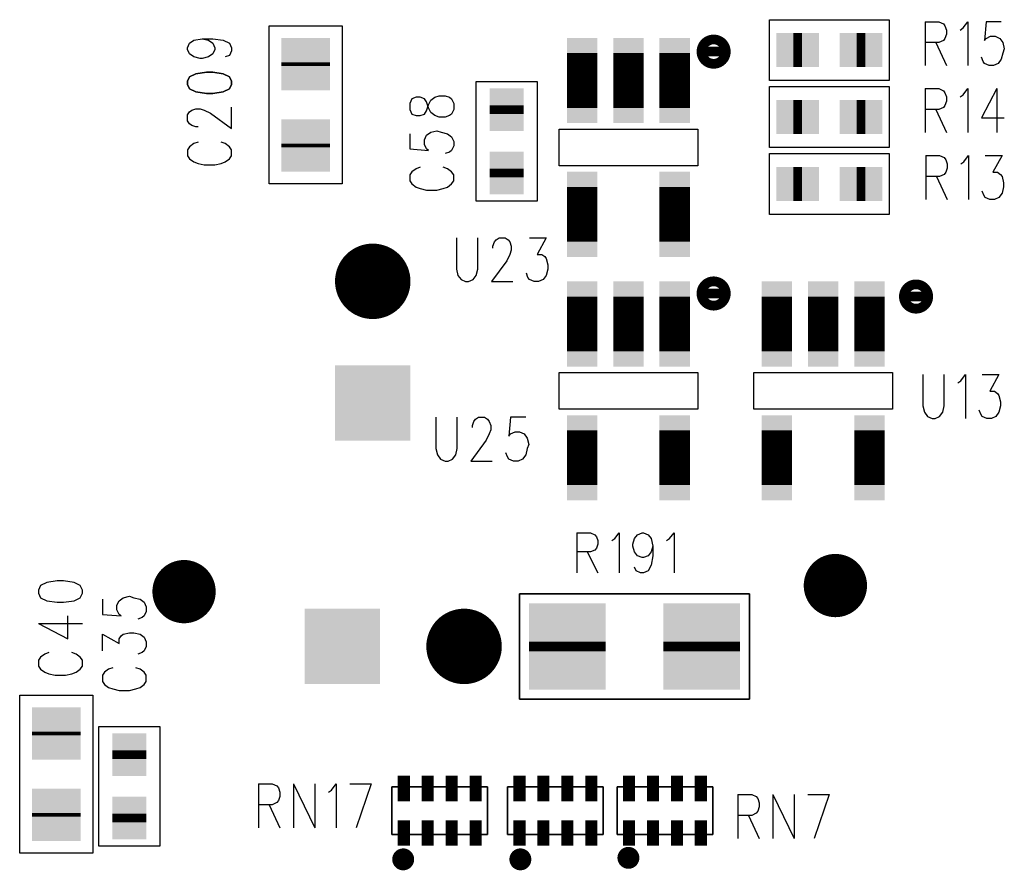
# Model space of a CAD drawing. Extents: x 12040 to 27945, y 10799 to 21199.
# Tile 22 of 42: x 18545 to 19354, y 17402 to 18101. Entities that reach past the tile are written whole.
import ezdxf

# ---------------------------------------------------------------- set-up
doc = ezdxf.new("R2010")
doc.units = 0
doc.header["$MEASUREMENT"] = 0
doc.layers.add('ASSYDWGBOT_PHO', color=7, linetype='Continuous')

msp = doc.modelspace()

# ---------------------------------------------------------------- linework, layer by layer
at = {"layer": 'ASSYDWGBOT_PHO'}
for points in [[(19160.789, 18100.63), (19259.211, 18100.63)], [(19160.789, 18050.631), (19160.789, 18100.63)], [(19259.211, 18100.63), (19259.211, 18050.631)], [(18750, 17965.63), (18750, 18095.631)], [(18750, 18095.631), (18809.999, 18095.631)], [(18809.999, 18095.631), (18809.999, 17965.63)], [(19288.75, 18098.98), (19288.75, 18062.889)], [(19288.75, 18098.98), (19299.999, 18098.98)], [(19299.999, 18098.98), (19303.749, 18097.269)], [(19303.749, 18097.269), (19305, 18095.551)], [(19305, 18095.551), (19306.25, 18092.11)], [(19306.25, 18092.11), (19306.25, 18088.671)], [(19317.499, 18092.11), (19320, 18093.83)], [(19320, 18093.83), (19323.75, 18098.98)], [(19323.75, 18098.98), (19323.75, 18062.889)], [(19338.751, 18098.98), (19337.5, 18083.521)], [(19351.25, 18098.98), (19338.751, 18098.98)], [(18684.61, 18081.249), (18688.049, 18083.75)], [(18688.049, 18083.75), (18694.92, 18084.999)], [(18694.92, 18084.999), (18700.081, 18083.75)], [(18694.92, 18084.999), (18703.52, 18084.999)], [(18700.081, 18083.75), (18703.52, 18081.249)], [(18703.52, 18084.999), (18712.111, 18083.75)], [(18712.111, 18083.75), (18717.27, 18081.249)], [(19305, 18085.23), (19303.749, 18083.521)], [(19306.25, 18088.671), (19305, 18085.23)], [(19337.5, 18083.521), (19338.751, 18085.23)], [(19338.751, 18085.23), (19342.501, 18086.95)], [(19342.501, 18086.95), (19346.251, 18086.95)], [(19346.251, 18086.95), (19350, 18085.23)], [(19350, 18085.23), (19352.501, 18081.8)], [(18682.89, 18077.499), (18684.61, 18081.249)], [(18682.89, 18076.25), (18682.89, 18077.499)], [(18684.61, 18072.5), (18682.89, 18076.25)], [(18703.52, 18081.249), (18705.231, 18077.499)], [(18705.231, 18076.25), (18703.52, 18072.5)], [(18705.231, 18077.499), (18705.231, 18076.25)], [(18717.27, 18081.249), (18718.981, 18077.499)], [(18718.981, 18077.499), (18718.981, 18075.001)], [(19299.999, 18081.8), (19288.75, 18081.8)], [(19297.501, 18081.8), (19306.25, 18062.889)], [(19303.749, 18083.521), (19299.999, 18081.8)], [(19352.501, 18081.8), (19353.75, 18076.639)], [(19353.75, 18076.639), (19352.501, 18073.2)], [(18688.049, 18070), (18684.61, 18072.5)], [(18693.199, 18068.75), (18688.049, 18070)], [(18694.92, 18068.75), (18693.199, 18068.75)], [(18700.081, 18070), (18694.92, 18068.75)], [(18703.52, 18072.5), (18700.081, 18070)], [(18717.27, 18071.251), (18713.831, 18070)], [(18718.981, 18075.001), (18717.27, 18071.251)], [(19336.25, 18066.33), (19334.999, 18069.771)], [(19351.25, 18068.05), (19348.749, 18064.61)], [(19352.501, 18073.2), (19351.25, 18068.05)], [(19337.5, 18064.61), (19336.25, 18066.33)], [(19341.249, 18062.889), (19337.5, 18064.61)], [(19344.999, 18062.889), (19341.249, 18062.889)], [(19348.749, 18064.61), (19344.999, 18062.889)], [(18920, 17951.42), (18920, 18049.841)], [(18920, 18049.841), (18969.999, 18049.841)], [(18969.999, 18049.841), (18969.999, 17951.42)], [(19259.211, 18050.631), (19160.789, 18050.631)], [(19160.789, 18045.63), (19259.211, 18045.63)], [(19160.789, 17995.63), (19160.789, 18045.63)], [(19259.211, 18045.63), (19259.211, 17995.63)], [(19288.75, 18043.98), (19288.75, 18007.891)], [(19288.75, 18043.98), (19299.999, 18043.98)], [(19299.999, 18043.98), (19303.749, 18042.271)], [(19320, 18038.83), (19323.75, 18043.98)], [(19323.75, 18043.98), (19323.75, 18007.891)], [(19347.5, 18043.98), (19334.999, 18019.92)], [(19347.5, 18043.98), (19347.5, 18007.891)], [(18867.109, 18035.62), (18865.391, 18031.87)], [(18870.55, 18036.869), (18867.109, 18035.62)], [(18873.98, 18036.869), (18870.55, 18036.869)], [(18877.42, 18035.62), (18873.98, 18036.869)], [(18879.141, 18033.119), (18877.42, 18035.62)], [(18882.58, 18034.37), (18886.021, 18036.869)], [(18886.021, 18036.869), (18889.45, 18038.12)], [(18889.45, 18038.12), (18894.609, 18038.12)], [(18894.609, 18038.12), (18898.05, 18036.869)], [(18898.05, 18036.869), (18899.771, 18035.62)], [(18899.771, 18035.62), (18901.48, 18031.87)], [(19303.749, 18042.271), (19305, 18040.55)], [(19305, 18040.55), (19306.25, 18037.109)], [(19306.25, 18037.109), (19306.25, 18033.67)], [(19317.499, 18037.109), (19320, 18038.83)], [(18686.331, 18026.251), (18689.77, 18027.5)], [(18689.77, 18027.5), (18693.199, 18027.5)], [(18693.199, 18027.5), (18696.64, 18026.251)], [(18718.981, 18011.25), (18718.981, 18028.749)], [(18865.391, 18031.87), (18865.391, 18026.871)], [(18880.859, 18028.12), (18879.141, 18033.119)], [(18879.141, 18025.62), (18880.859, 18030.621)], [(18880.859, 18030.621), (18882.58, 18034.37)], [(18882.58, 18024.37), (18880.859, 18028.12)], [(18901.48, 18031.87), (18901.48, 18026.871)], [(19303.749, 18028.521), (19299.999, 18026.8)], [(19305, 18030.23), (19303.749, 18028.521)], [(19306.25, 18033.67), (19305, 18030.23)], [(18682.89, 18022.499), (18684.61, 18025)], [(18682.89, 18017.5), (18682.89, 18022.499)], [(18684.61, 18025), (18686.331, 18026.251)], [(18696.64, 18026.251), (18701.799, 18023.75)], [(18701.799, 18023.75), (18718.981, 18011.25)], [(18865.391, 18026.871), (18867.109, 18023.121)], [(18867.109, 18023.121), (18870.55, 18021.87)], [(18870.55, 18021.87), (18873.98, 18021.87)], [(18873.98, 18021.87), (18877.42, 18023.121)], [(18877.42, 18023.121), (18879.141, 18025.62)], [(18886.021, 18021.87), (18882.58, 18024.37)], [(18889.45, 18020.62), (18886.021, 18021.87)], [(18894.609, 18020.62), (18889.45, 18020.62)], [(18898.05, 18021.87), (18894.609, 18020.62)], [(18899.771, 18023.121), (18898.05, 18021.87)], [(18901.48, 18026.871), (18899.771, 18023.121)], [(19299.999, 18026.8), (19288.75, 18026.8)], [(19297.501, 18026.8), (19306.25, 18007.891)], [(19334.999, 18019.92), (19353.75, 18019.92)], [(18684.61, 18014.999), (18682.89, 18017.5)], [(18686.331, 18013.75), (18684.61, 18014.999)], [(18689.77, 18012.501), (18686.331, 18013.75)], [(18691.481, 18012.501), (18689.77, 18012.501)], [(18865.391, 18006.87), (18865.391, 17994.37)], [(18877.42, 18001.869), (18879.141, 18005.619)], [(18879.141, 18005.619), (18882.58, 18008.12)], [(18882.58, 18008.12), (18887.73, 18009.371)], [(18887.73, 18009.371), (18891.171, 18008.12)], [(18891.171, 18008.12), (18896.33, 18006.87)], [(18896.33, 18006.87), (18899.771, 18004.37)], [(18899.771, 18004.37), (18901.48, 18000.62)], [(18988.001, 18010.63), (19101.999, 18010.63)], [(18988.001, 17980.631), (18988.001, 18010.63)], [(19101.999, 18010.63), (19101.999, 17980.631)], [(18684.61, 17996.25), (18682.89, 17993.75)], [(18688.049, 17998.751), (18684.61, 17996.25)], [(18691.481, 18000), (18688.049, 17998.751)], [(18713.831, 17998.751), (18710.39, 18000)], [(18717.27, 17996.25), (18713.831, 17998.751)], [(18718.981, 17993.75), (18717.27, 17996.25)], [(18877.42, 17998.119), (18877.42, 18001.869)], [(18879.141, 17994.37), (18877.42, 17998.119)], [(18901.48, 17996.87), (18899.771, 17993.12)], [(18901.48, 18000.62), (18901.48, 17996.87)], [(19259.211, 17995.63), (19160.789, 17995.63)], [(18682.89, 17993.75), (18682.89, 17988.75)], [(18682.89, 17988.75), (18684.61, 17986.25)], [(18717.27, 17986.25), (18718.981, 17988.75)], [(18718.981, 17988.75), (18718.981, 17993.75)], [(18865.391, 17994.37), (18880.859, 17993.12)], [(18880.859, 17993.12), (18879.141, 17994.37)], [(18898.05, 17991.871), (18894.609, 17990.62)], [(18899.771, 17993.12), (18898.05, 17991.871)], [(19160.789, 17990.629), (19259.211, 17990.629)], [(19160.789, 17940.63), (19160.789, 17990.629)], [(19259.211, 17990.629), (19259.211, 17940.63)], [(19289.379, 17988.979), (19289.379, 17952.89)], [(19289.379, 17988.979), (19300.631, 17988.979)], [(19300.631, 17988.979), (19304.38, 17987.27)], [(19304.38, 17987.27), (19305.63, 17985.55)], [(19320.629, 17983.829), (19324.381, 17988.979)], [(19324.381, 17988.979), (19324.381, 17952.89)], [(19338.131, 17988.979), (19351.879, 17988.979)], [(19351.879, 17988.979), (19344.379, 17975.229)], [(18684.61, 17986.25), (18688.049, 17983.749)], [(18688.049, 17983.749), (18691.481, 17982.5)], [(18691.481, 17982.5), (18696.64, 17981.251)], [(18696.64, 17981.251), (18705.231, 17981.251)], [(18705.231, 17981.251), (18710.39, 17982.5)], [(18710.39, 17982.5), (18713.831, 17983.749)], [(18713.831, 17983.749), (18717.27, 17986.25)], [(18873.98, 17979.37), (18870.55, 17978.121)], [(18896.33, 17978.121), (18892.891, 17979.37)], [(19101.999, 17980.631), (18988.001, 17980.631)], [(19305.63, 17985.55), (19306.881, 17982.109)], [(19306.881, 17978.67), (19305.63, 17975.229)], [(19306.881, 17982.109), (19306.881, 17978.67)], [(19318.13, 17982.109), (19320.629, 17983.829)], [(18867.109, 17975.62), (18865.391, 17973.12)], [(18865.391, 17973.12), (18865.391, 17968.121)], [(18870.55, 17978.121), (18867.109, 17975.62)], [(18899.771, 17975.62), (18896.33, 17978.121)], [(18901.48, 17973.12), (18899.771, 17975.62)], [(18901.48, 17968.121), (18901.48, 17973.12)], [(19300.631, 17971.8), (19289.379, 17971.8)], [(19298.13, 17971.8), (19306.881, 17952.89)], [(19304.38, 17973.52), (19300.631, 17971.8)], [(19305.63, 17975.229), (19304.38, 17973.52)], [(19344.379, 17975.229), (19348.129, 17975.229)], [(19348.129, 17975.229), (19350.63, 17973.52)], [(19350.63, 17973.52), (19351.879, 17971.8)], [(19351.879, 17971.8), (19353.13, 17966.64)], [(18809.999, 17965.63), (18750, 17965.63)], [(18865.391, 17968.121), (18867.109, 17965.62)], [(18867.109, 17965.62), (18870.55, 17963.12)], [(18870.55, 17963.12), (18873.98, 17961.87)], [(18892.891, 17961.87), (18896.33, 17963.12)], [(18896.33, 17963.12), (18899.771, 17965.62)], [(18899.771, 17965.62), (18901.48, 17968.121)], [(19353.13, 17963.2), (19351.879, 17958.05)], [(19353.13, 17966.64), (19353.13, 17963.2)], [(18873.98, 17961.87), (18879.141, 17960.621)], [(18879.141, 17960.621), (18887.73, 17960.621)], [(18887.73, 17960.621), (18892.891, 17961.87)], [(19336.88, 17956.329), (19335.63, 17959.77)], [(19338.131, 17954.611), (19336.88, 17956.329)], [(19341.881, 17952.89), (19338.131, 17954.611)], [(19349.38, 17954.611), (19345.631, 17952.89)], [(19351.879, 17958.05), (19349.38, 17954.611)], [(18969.999, 17951.42), (18920, 17951.42)], [(19345.631, 17952.89), (19341.881, 17952.89)], [(19259.211, 17940.63), (19160.789, 17940.63)], [(18903.749, 17921.48), (18903.749, 17895.7)], [(18921.249, 17895.7), (18921.249, 17921.48)], [(18933.75, 17914.61), (18934.999, 17918.051)], [(18933.75, 17912.889), (18933.75, 17914.61)], [(18934.999, 17918.051), (18936.251, 17919.769)], [(18936.251, 17919.769), (18938.749, 17921.48)], [(18938.749, 17921.48), (18943.75, 17921.48)], [(18943.75, 17921.48), (18946.251, 17919.769)], [(18946.251, 17919.769), (18947.5, 17918.051)], [(18947.5, 17918.051), (18948.75, 17914.61)], [(18948.75, 17914.61), (18948.75, 17911.169)], [(18963.751, 17921.48), (18977.501, 17921.48)], [(18977.501, 17921.48), (18969.999, 17907.73)], [(18947.5, 17907.73), (18945, 17902.58)], [(18948.75, 17911.169), (18947.5, 17907.73)], [(18969.999, 17907.73), (18973.749, 17907.73)], [(18973.749, 17907.73), (18976.25, 17906.019)], [(18976.25, 17906.019), (18977.501, 17904.301)], [(18945, 17902.58), (18932.501, 17885.389)], [(18977.501, 17904.301), (18978.75, 17899.139)], [(18978.75, 17899.139), (18978.75, 17895.7)], [(18903.749, 17895.7), (18905.001, 17890.551)], [(18905.001, 17890.551), (18907.499, 17887.11)], [(18917.5, 17887.11), (18920, 17890.551)], [(18920, 17890.551), (18921.249, 17895.7)], [(18962.5, 17888.83), (18961.25, 17892.269)], [(18977.501, 17890.551), (18975, 17887.11)], [(18978.75, 17895.7), (18977.501, 17890.551)], [(18907.499, 17887.11), (18911.249, 17885.389)], [(18911.249, 17885.389), (18913.75, 17885.389)], [(18913.75, 17885.389), (18917.5, 17887.11)], [(18932.501, 17885.389), (18950.001, 17885.389)], [(18963.751, 17887.11), (18962.5, 17888.83)], [(18967.501, 17885.389), (18963.751, 17887.11)], [(18971.251, 17885.389), (18967.501, 17885.389)], [(18975, 17887.11), (18971.251, 17885.389)], [(18988.001, 17810.631), (19101.999, 17810.631)], [(18988.001, 17780.63), (18988.001, 17810.631)], [(19101.999, 17810.631), (19101.999, 17780.63)], [(19148.001, 17810.631), (19261.999, 17810.631)], [(19148.001, 17780.63), (19148.001, 17810.631)], [(19261.999, 17810.631), (19261.999, 17780.63)], [(19286.88, 17808.981), (19286.88, 17783.199)], [(19304.38, 17783.199), (19304.38, 17808.981)], [(19318.13, 17803.829), (19321.88, 17808.981)], [(19321.88, 17808.981), (19321.88, 17772.89)], [(19335.63, 17808.981), (19349.38, 17808.981)], [(19349.38, 17808.981), (19341.881, 17795.231)], [(19315.63, 17802.111), (19318.13, 17803.829)], [(19341.881, 17795.231), (19345.631, 17795.231)], [(19345.631, 17795.231), (19348.129, 17793.52)], [(19348.129, 17793.52), (19349.38, 17791.8)], [(19349.38, 17791.8), (19350.63, 17786.64)], [(19350.63, 17786.64), (19350.63, 17783.199)], [(19101.999, 17780.63), (18988.001, 17780.63)], [(19261.999, 17780.63), (19148.001, 17780.63)], [(19286.88, 17783.199), (19288.13, 17778.049)], [(19288.13, 17778.049), (19290.63, 17774.611)], [(19300.631, 17774.611), (19303.129, 17778.049)], [(19303.129, 17778.049), (19304.38, 17783.199)], [(19334.379, 17776.331), (19333.13, 17779.77)], [(19335.63, 17774.611), (19334.379, 17776.331)], [(19349.38, 17778.049), (19346.88, 17774.611)], [(19350.63, 17783.199), (19349.38, 17778.049)], [(18886.881, 17773.979), (18886.881, 17748.199)], [(18904.381, 17748.199), (18904.381, 17773.979)], [(18916.88, 17767.111), (18918.131, 17770.55)], [(18918.131, 17770.55), (18919.38, 17772.27)], [(18919.38, 17772.27), (18921.881, 17773.979)], [(18921.881, 17773.979), (18926.88, 17773.979)], [(18926.88, 17773.979), (18929.38, 17772.27)], [(18929.38, 17772.27), (18930.63, 17770.55)], [(18930.63, 17770.55), (18931.881, 17767.111)], [(18948.13, 17773.979), (18946.88, 17758.52)], [(18960.63, 17773.979), (18948.13, 17773.979)], [(19290.63, 17774.611), (19294.38, 17772.89)], [(19294.38, 17772.89), (19296.881, 17772.89)], [(19296.881, 17772.89), (19300.631, 17774.611)], [(19339.38, 17772.89), (19335.63, 17774.611)], [(19343.13, 17772.89), (19339.38, 17772.89)], [(19346.88, 17774.611), (19343.13, 17772.89)], [(18916.88, 17765.39), (18916.88, 17767.111)], [(18930.63, 17760.229), (18928.129, 17755.079)], [(18931.881, 17763.67), (18930.63, 17760.229)], [(18931.881, 17767.111), (18931.881, 17763.67)], [(18946.88, 17758.52), (18948.13, 17760.229)], [(18948.13, 17760.229), (18951.88, 17761.95)], [(18951.88, 17761.95), (18955.629, 17761.95)], [(18955.629, 17761.95), (18959.379, 17760.229)], [(18959.379, 17760.229), (18961.88, 17756.8)], [(18928.129, 17755.079), (18915.63, 17737.89)], [(18961.88, 17756.8), (18963.131, 17751.64)], [(18886.881, 17748.199), (18888.13, 17743.05)], [(18903.13, 17743.05), (18904.381, 17748.199)], [(18945.629, 17741.329), (18944.38, 17744.77)], [(18961.88, 17748.199), (18960.63, 17743.05)], [(18963.131, 17751.64), (18961.88, 17748.199)], [(18888.13, 17743.05), (18890.631, 17739.611)], [(18890.631, 17739.611), (18894.381, 17737.89)], [(18894.381, 17737.89), (18896.879, 17737.89)], [(18896.879, 17737.89), (18900.631, 17739.611)], [(18900.631, 17739.611), (18903.13, 17743.05)], [(18915.63, 17737.89), (18933.13, 17737.89)], [(18946.88, 17739.611), (18945.629, 17741.329)], [(18950.63, 17737.89), (18946.88, 17739.611)], [(18954.38, 17737.89), (18950.63, 17737.89)], [(18958.13, 17739.611), (18954.38, 17737.89)], [(18960.63, 17743.05), (18958.13, 17739.611)], [(19002.501, 17678.909), (19002.501, 17646.09)], [(19002.501, 17678.909), (19013.75, 17678.909)], [(19013.75, 17678.909), (19017.5, 17677.34)], [(19017.5, 17677.34), (19018.749, 17675.779)], [(19018.749, 17675.779), (19020, 17672.661)], [(19020, 17672.661), (19020, 17669.531)], [(19031.25, 17672.661), (19033.751, 17674.219)], [(19033.751, 17674.219), (19037.5, 17678.909)], [(19037.5, 17678.909), (19037.5, 17646.09)], [(19048.75, 17669.531), (19049.999, 17674.219)], [(19049.999, 17674.219), (19052.5, 17677.34)], [(19052.5, 17677.34), (19056.25, 17678.909)], [(19056.25, 17678.909), (19057.501, 17678.909)], [(19057.501, 17678.909), (19061.251, 17677.34)], [(19061.251, 17677.34), (19063.749, 17674.219)], [(19063.749, 17674.219), (19065.001, 17667.971)], [(19076.25, 17672.661), (19078.751, 17674.219)], [(19078.751, 17674.219), (19082.5, 17678.909)], [(19082.5, 17678.909), (19082.5, 17646.09)], [(19013.75, 17663.28), (19002.501, 17663.28)], [(19011.25, 17663.28), (19020, 17646.09)], [(19017.5, 17664.841), (19013.75, 17663.28)], [(19018.749, 17666.41), (19017.5, 17664.841)], [(19020, 17669.531), (19018.749, 17666.41)], [(19048.75, 17667.971), (19048.75, 17669.531)], [(19049.999, 17663.28), (19048.75, 17667.971)], [(19052.5, 17660.16), (19049.999, 17663.28)], [(19063.749, 17663.28), (19061.251, 17660.16)], [(19065.001, 17667.971), (19063.749, 17663.28)], [(19065.001, 17667.971), (19065.001, 17660.16)], [(19056.25, 17658.59), (19052.5, 17660.16)], [(19057.501, 17658.59), (19056.25, 17658.59)], [(19061.251, 17660.16), (19057.501, 17658.59)], [(19065.001, 17660.16), (19063.749, 17652.34)], [(19051.25, 17647.659), (19049.999, 17650.78)], [(19055, 17646.09), (19051.25, 17647.659)], [(19061.251, 17647.659), (19057.501, 17646.09)], [(19063.749, 17652.34), (19061.251, 17647.659)], [(18575.859, 17639.38), (18567.27, 17638.13)], [(18581.02, 17639.38), (18575.859, 17639.38)], [(18589.609, 17638.13), (18581.02, 17639.38)], [(19057.501, 17646.09), (19055, 17646.09)], [(18562.111, 17635.63), (18560.39, 17631.88)], [(18560.39, 17631.88), (18560.39, 17629.379)], [(18567.27, 17638.13), (18562.111, 17635.63)], [(18594.77, 17635.63), (18589.609, 17638.13)], [(18596.479, 17631.88), (18594.77, 17635.63)], [(18596.479, 17629.379), (18596.479, 17631.88)], [(18560.39, 17629.379), (18562.111, 17625.629)], [(18562.111, 17625.629), (18567.27, 17623.131)], [(18567.27, 17623.131), (18575.859, 17621.88)], [(18581.02, 17621.88), (18589.609, 17623.131)], [(18589.609, 17623.131), (18594.77, 17625.629)], [(18594.77, 17625.629), (18596.479, 17629.379)], [(18612.89, 17624.38), (18612.89, 17611.879)], [(18624.92, 17619.381), (18626.64, 17623.131)], [(18626.64, 17623.131), (18630.079, 17625.629)], [(18630.079, 17625.629), (18635.229, 17626.881)], [(18635.229, 17626.881), (18638.67, 17625.629)], [(18638.67, 17625.629), (18643.829, 17624.38)], [(18643.829, 17624.38), (18647.27, 17621.88)], [(18575.859, 17621.88), (18581.02, 17621.88)], [(18624.92, 17615.629), (18624.92, 17619.381)], [(18626.64, 17611.879), (18624.92, 17615.629)], [(18647.27, 17621.88), (18648.979, 17618.13)], [(18648.979, 17618.13), (18648.979, 17614.38)], [(18584.45, 17591.881), (18584.45, 17610.63)], [(18612.89, 17611.879), (18628.361, 17610.63)], [(18628.361, 17610.63), (18626.64, 17611.879)], [(18645.55, 17609.381), (18642.111, 17608.13)], [(18647.27, 17610.63), (18645.55, 17609.381)], [(18648.979, 17614.38), (18647.27, 17610.63)], [(18560.39, 17604.38), (18584.45, 17591.881)], [(18560.39, 17604.38), (18596.479, 17604.38)], [(18612.89, 17581.881), (18612.89, 17595.631)], [(18612.89, 17595.631), (18626.64, 17588.131)], [(18626.64, 17591.881), (18628.361, 17594.379)], [(18626.64, 17588.131), (18626.64, 17591.881)], [(18628.361, 17594.379), (18630.079, 17595.631)], [(18630.079, 17595.631), (18635.229, 17596.88)], [(18635.229, 17596.88), (18638.67, 17596.88)], [(18638.67, 17596.88), (18643.829, 17595.631)], [(18643.829, 17595.631), (18647.27, 17593.13)], [(18647.27, 17593.13), (18648.979, 17589.38)], [(18648.979, 17585.63), (18647.27, 17581.881)], [(18648.979, 17589.38), (18648.979, 17585.63)], [(18562.111, 17576.88), (18560.39, 17574.381)], [(18560.39, 17574.381), (18560.39, 17569.38)], [(18565.55, 17579.38), (18562.111, 17576.88)], [(18568.979, 17580.629), (18565.55, 17579.38)], [(18591.33, 17579.38), (18587.891, 17580.629)], [(18594.77, 17576.88), (18591.33, 17579.38)], [(18596.479, 17574.381), (18594.77, 17576.88)], [(18596.479, 17569.38), (18596.479, 17574.381)], [(18645.55, 17580.629), (18642.111, 17579.38)], [(18647.27, 17581.881), (18645.55, 17580.629)], [(18560.39, 17569.38), (18562.111, 17566.879)], [(18562.111, 17566.879), (18565.55, 17564.381)], [(18591.33, 17564.381), (18594.77, 17566.879)], [(18594.77, 17566.879), (18596.479, 17569.38)], [(18618.05, 17566.879), (18614.611, 17564.381)], [(18621.481, 17568.13), (18618.05, 17566.879)], [(18643.829, 17566.879), (18640.39, 17568.13)], [(18647.27, 17564.381), (18643.829, 17566.879)], [(18565.55, 17564.381), (18568.979, 17563.129)], [(18568.979, 17563.129), (18574.141, 17561.88)], [(18574.141, 17561.88), (18582.729, 17561.88)], [(18582.729, 17561.88), (18587.891, 17563.129)], [(18587.891, 17563.129), (18591.33, 17564.381)], [(18614.611, 17564.381), (18612.89, 17561.88)], [(18612.89, 17561.88), (18612.89, 17556.881)], [(18648.979, 17561.88), (18647.27, 17564.381)], [(18648.979, 17556.881), (18648.979, 17561.88)], [(18612.89, 17556.881), (18614.611, 17554.38)], [(18614.611, 17554.38), (18618.05, 17551.88)], [(18618.05, 17551.88), (18621.481, 17550.631)], [(18621.481, 17550.631), (18626.64, 17549.379)], [(18635.229, 17549.379), (18640.39, 17550.631)], [(18640.39, 17550.631), (18643.829, 17551.88)], [(18643.829, 17551.88), (18647.27, 17554.38)], [(18647.27, 17554.38), (18648.979, 17556.881)], [(18545, 17415.63), (18545, 17545.63)], [(18545, 17545.63), (18605, 17545.63)], [(18605, 17545.63), (18605, 17415.63)], [(18626.64, 17549.379), (18635.229, 17549.379)], [(18610.001, 17421.419), (18610.001, 17519.84)], [(18610.001, 17519.84), (18660, 17519.84)], [(18660, 17519.84), (18660, 17421.419)], [(18741.249, 17472.731), (18741.249, 17436.64)], [(18741.249, 17472.731), (18752.501, 17472.731)], [(18752.501, 17472.731), (18756.25, 17471.02)], [(18756.25, 17471.02), (18757.5, 17469.299)], [(18757.5, 17469.299), (18758.751, 17465.86)], [(18770, 17472.731), (18770, 17436.64)], [(18770, 17472.731), (18787.5, 17436.64)], [(18787.5, 17472.731), (18787.5, 17436.64)], [(18801.25, 17467.581), (18805, 17472.731)], [(18805, 17472.731), (18805, 17436.64)], [(18816.25, 17472.731), (18833.75, 17472.731)], [(18833.75, 17472.731), (18821.251, 17436.64)], [(18850.63, 17470.31), (18850.63, 17430.941)], [(18929.371, 17470.31), (18929.371, 17430.941)], [(18945.629, 17470.31), (18945.629, 17430.941)], [(19024.37, 17470.31), (19024.37, 17430.941)], [(19035.629, 17470.31), (19035.629, 17430.941)], [(19114.37, 17470.31), (19114.37, 17430.941)], [(18758.751, 17462.42), (18757.5, 17458.981)], [(18758.751, 17465.86), (18758.751, 17462.42)], [(18798.75, 17465.86), (18801.25, 17467.581)], [(19135, 17463.98), (19135, 17427.891)], [(19135, 17463.98), (19146.25, 17463.98)], [(19146.25, 17463.98), (19150, 17462.271)], [(19150, 17462.271), (19151.251, 17460.55)], [(19163.75, 17463.98), (19163.75, 17427.891)], [(19163.75, 17463.98), (19181.25, 17427.891)], [(19181.25, 17463.98), (19181.25, 17427.891)], [(19192.499, 17463.98), (19209.999, 17463.98)], [(19209.999, 17463.98), (19197.5, 17427.891)], [(18752.501, 17455.549), (18741.249, 17455.549)], [(18750, 17455.549), (18758.751, 17436.64)], [(18756.25, 17457.27), (18752.501, 17455.549)], [(18757.5, 17458.981), (18756.25, 17457.27)], [(19151.251, 17460.55), (19152.5, 17457.109)], [(19152.5, 17453.671), (19151.251, 17450.23)], [(19152.5, 17457.109), (19152.5, 17453.671)], [(19146.25, 17446.8), (19135, 17446.8)], [(19143.749, 17446.8), (19152.5, 17427.891)], [(19150, 17448.521), (19146.25, 17446.8)], [(19151.251, 17450.23), (19150, 17448.521)], [(18660, 17421.419), (18610.001, 17421.419)], [(18605, 17415.63), (18545, 17415.63)]]:
    msp.add_lwpolyline(points, dxfattribs=at)
for points, const_width in [([(18780.001, 18065.63), (18780.001, 18062.63)], 40), ([(19007, 18028.13), (19007, 18073.13)], 25), ([(19045, 18028.13), (19045, 18073.13)], 25), ([(19083, 18028.13), (19083, 18073.13)], 25), ([(19180.5, 18075.63), (19187.5, 18075.63)], 28), ([(19180.5, 18075.63), (19187.5, 18075.63)], 28), ([(19232.5, 18075.63), (19239.5, 18075.63)], 28), ([(19232.5, 18075.63), (19239.5, 18075.63)], 28), ([(18945, 18023.13), (18945, 18030.13)], 28), ([(18945, 18023.13), (18945, 18030.13)], 28), ([(19180.5, 18020.63), (19187.5, 18020.63)], 28), ([(19180.5, 18020.63), (19187.5, 18020.63)], 28), ([(19232.5, 18020.63), (19239.5, 18020.63)], 28), ([(19232.5, 18020.63), (19239.5, 18020.63)], 28), ([(18780.001, 17998.631), (18780.001, 17995.63)], 40), ([(18945, 17971.13), (18945, 17978.13)], 28), ([(18945, 17971.13), (18945, 17978.13)], 28), ([(19180.5, 17965.63), (19187.5, 17965.63)], 28), ([(19180.5, 17965.63), (19187.5, 17965.63)], 28), ([(19232.5, 17965.63), (19239.5, 17965.63)], 28), ([(19232.5, 17965.63), (19239.5, 17965.63)], 28), ([(19007, 17918.131), (19007, 17963.131)], 25), ([(19083, 17918.131), (19083, 17963.131)], 25), ([(19007, 17828.131), (19007, 17873.131)], 25), ([(19045, 17828.131), (19045, 17873.131)], 25), ([(19083, 17828.131), (19083, 17873.131)], 25), ([(19167, 17828.131), (19167, 17873.131)], 25), ([(19205, 17828.131), (19205, 17873.131)], 25), ([(19243, 17828.131), (19243, 17873.131)], 25), ([(19007, 17718.13), (19007, 17763.13)], 25), ([(19083, 17718.13), (19083, 17763.13)], 25), ([(19167, 17718.13), (19167, 17763.13)], 25), ([(19243, 17718.13), (19243, 17763.13)], 25), ([(18994.881, 17589.63), (18994.881, 17581.631)], 63), ([(19105.12, 17589.63), (19105.12, 17581.631)], 63), ([(18575.001, 17512.63), (18575.001, 17515.631)], 40), ([(18635, 17493.13), (18635, 17500.13)], 28), ([(18635, 17493.13), (18635, 17500.13)], 28), ([(18860.47, 17463.43), (18860.47, 17474.43)], 10), ([(18880.159, 17463.43), (18880.159, 17474.43)], 10), ([(18899.839, 17463.43), (18899.839, 17474.43)], 10), ([(18919.531, 17463.43), (18919.531, 17474.43)], 10), ([(18955.469, 17463.43), (18955.469, 17474.43)], 10), ([(18975.161, 17463.43), (18975.161, 17474.43)], 10), ([(18994.841, 17463.43), (18994.841, 17474.43)], 10), ([(19014.53, 17463.43), (19014.53, 17474.43)], 10), ([(19045.469, 17463.43), (19045.469, 17474.43)], 10), ([(19065.161, 17463.43), (19065.161, 17474.43)], 10), ([(19084.841, 17463.43), (19084.841, 17474.43)], 10), ([(19104.53, 17463.43), (19104.53, 17474.43)], 10), ([(18575.001, 17445.629), (18575.001, 17448.629)], 40), ([(18635, 17441.13), (18635, 17448.13)], 28), ([(18635, 17441.13), (18635, 17448.13)], 28), ([(18860.47, 17426.821), (18860.47, 17437.82)], 10), ([(18880.159, 17426.821), (18880.159, 17437.82)], 10), ([(18899.839, 17426.821), (18899.839, 17437.82)], 10), ([(18919.531, 17426.821), (18919.531, 17437.82)], 10), ([(18955.469, 17426.821), (18955.469, 17437.82)], 10), ([(18975.161, 17426.821), (18975.161, 17437.82)], 10), ([(18994.841, 17426.821), (18994.841, 17437.82)], 10), ([(19014.53, 17426.821), (19014.53, 17437.82)], 10), ([(19045.469, 17426.821), (19045.469, 17437.82)], 10), ([(19065.161, 17426.821), (19065.161, 17437.82)], 10), ([(19084.841, 17426.821), (19084.841, 17437.82)], 10), ([(19104.53, 17426.821), (19104.53, 17437.82)], 10)]:
    msp.add_lwpolyline(points, dxfattribs=dict(at, const_width=const_width))
at = {"layer": 'ASSYDWGBOT_PHO', "const_width": 8}
for points in [[(19125, 18074.381, 1), (19105, 18074.381, 1)], [(19105, 18074.381, 1), (19125, 18074.381)], [(19125, 17875.629, 1), (19105, 17875.629, 1)], [(19291.25, 17873.131, 1), (19271.25, 17873.131, 1)], [(19105, 17875.629, 1), (19125, 17875.629)], [(19271.25, 17873.131, 1), (19291.25, 17873.131)], [(19049.999, 17411.88, 1), (19040.001, 17411.88, 1)], [(18865, 17410.629, 1), (18855, 17410.629, 1)], [(18855, 17410.629, 1), (18865, 17410.629)], [(18961.25, 17410.629, 1), (18951.25, 17410.629, 1)], [(18951.25, 17410.629, 1), (18961.25, 17410.629)], [(19040.001, 17411.88, 1), (19049.999, 17411.88)]]:
    msp.add_lwpolyline(points, format="xyb", close=True, dxfattribs=at)
at = {"layer": 'ASSYDWGBOT_PHO'}
for points in [[(18684.61, 18053.749), (18682.89, 18049.999)], [(18689.77, 18056.25), (18684.61, 18053.749)], [(18698.36, 18057.501), (18689.77, 18056.25)], [(18703.52, 18057.501), (18698.36, 18057.501)], [(18712.111, 18056.25), (18703.52, 18057.501)], [(18717.27, 18053.749), (18712.111, 18056.25)], [(18718.981, 18049.999), (18717.27, 18053.749)], [(18682.89, 18049.999), (18682.89, 18047.501)], [(18682.89, 18047.501), (18684.61, 18043.751)], [(18684.61, 18043.751), (18689.77, 18041.25)], [(18712.111, 18041.25), (18717.27, 18043.751)], [(18717.27, 18043.751), (18718.981, 18047.501)], [(18718.981, 18047.501), (18718.981, 18049.999)], [(18689.77, 18041.25), (18698.36, 18040.001)], [(18698.36, 18040.001), (18703.52, 18040.001)], [(18703.52, 18040.001), (18712.111, 18041.25)], [(18955.509, 17542.32), (18955.509, 17628.929)], [(18955.509, 17628.929), (19144.489, 17628.929)], [(19144.489, 17628.929), (19144.489, 17542.32)], [(19144.489, 17542.32), (18955.509, 17542.32)], [(18850.63, 17470.31), (18929.371, 17470.31)], [(18850.63, 17430.941), (18850.63, 17470.31)], [(18929.371, 17470.31), (18929.371, 17430.941)], [(18945.629, 17470.31), (19024.37, 17470.31)], [(18945.629, 17430.941), (18945.629, 17470.31)], [(19024.37, 17470.31), (19024.37, 17430.941)], [(19035.629, 17470.31), (19114.37, 17470.31)], [(19035.629, 17430.941), (19035.629, 17470.31)], [(19114.37, 17470.31), (19114.37, 17430.941)], [(18929.371, 17430.941), (18850.63, 17430.941)], [(19024.37, 17430.941), (18945.629, 17430.941)], [(19114.37, 17430.941), (19035.629, 17430.941)]]:
    msp.add_lwpolyline(points, close=True, dxfattribs=at)
for points, const_width in [([(18819.499, 17885.63, 1), (18850.499, 17885.63, 1), (18819.499, 17885.63)], 31), ([(18667, 17630.63, 1), (18693, 17630.63, 1), (18667, 17630.63)], 26), ([(19202, 17635.63, 1), (19228, 17635.63, 1), (19202, 17635.63)], 26), ([(18894.5, 17585.63, 1), (18925.5, 17585.63, 1), (18894.5, 17585.63)], 31)]:
    msp.add_lwpolyline(points, format="xyb", dxfattribs=dict(at, const_width=const_width))
for points in [[(18800.001, 18045.63), (18760.001, 18045.63), (18800.001, 18085.63), (18760.001, 18085.63)], [(19019.5, 18060.63), (18994.5, 18060.63), (19019.5, 18085.63), (18994.5, 18085.63)], [(19057.5, 18060.63), (19032.5, 18060.63), (19057.5, 18085.63), (19032.5, 18085.63)], [(19095.5, 18060.63), (19070.5, 18060.63), (19095.5, 18085.63), (19070.5, 18085.63)], [(19194.5, 18089.63), (19194.5, 18061.63), (19166.5, 18089.63), (19166.5, 18061.63)], [(19194.5, 18089.63), (19194.5, 18061.63), (19166.5, 18089.63), (19166.5, 18061.63)], [(19173.5, 18061.63), (19173.5, 18089.63), (19201.5, 18061.63), (19201.5, 18089.63)], [(19173.5, 18061.63), (19173.5, 18089.63), (19201.5, 18061.63), (19201.5, 18089.63)], [(19246.5, 18089.63), (19246.5, 18061.63), (19218.5, 18089.63), (19218.5, 18061.63)], [(19246.5, 18089.63), (19246.5, 18061.63), (19218.5, 18089.63), (19218.5, 18061.63)], [(19225.5, 18061.63), (19225.5, 18089.63), (19253.5, 18061.63), (19253.5, 18089.63)], [(19225.5, 18061.63), (19225.5, 18089.63), (19253.5, 18061.63), (19253.5, 18089.63)], [(18760.001, 18082.63), (18800.001, 18082.63), (18760.001, 18042.63), (18800.001, 18042.63)], [(18959, 18016.13), (18931, 18016.13), (18959, 18044.13), (18931, 18044.13)], [(18959, 18016.13), (18931, 18016.13), (18959, 18044.13), (18931, 18044.13)], [(18931, 18037.13), (18959, 18037.13), (18931, 18009.13), (18959, 18009.13)], [(18931, 18037.13), (18959, 18037.13), (18931, 18009.13), (18959, 18009.13)], [(18994.5, 18040.63), (19019.5, 18040.63), (18994.5, 18015.63), (19019.5, 18015.63)], [(19032.5, 18040.63), (19057.5, 18040.63), (19032.5, 18015.63), (19057.5, 18015.63)], [(19070.5, 18040.63), (19095.5, 18040.63), (19070.5, 18015.63), (19095.5, 18015.63)], [(19194.5, 18034.63), (19194.5, 18006.63), (19166.5, 18034.63), (19166.5, 18006.63)], [(19194.5, 18034.63), (19194.5, 18006.63), (19166.5, 18034.63), (19166.5, 18006.63)], [(19173.5, 18006.63), (19173.5, 18034.63), (19201.5, 18006.63), (19201.5, 18034.63)], [(19173.5, 18006.63), (19173.5, 18034.63), (19201.5, 18006.63), (19201.5, 18034.63)], [(19246.5, 18034.63), (19246.5, 18006.63), (19218.5, 18034.63), (19218.5, 18006.63)], [(19246.5, 18034.63), (19246.5, 18006.63), (19218.5, 18034.63), (19218.5, 18006.63)], [(19225.5, 18006.63), (19225.5, 18034.63), (19253.5, 18006.63), (19253.5, 18034.63)], [(19225.5, 18006.63), (19225.5, 18034.63), (19253.5, 18006.63), (19253.5, 18034.63)], [(18800.001, 17978.631), (18760.001, 17978.631), (18800.001, 18018.631), (18760.001, 18018.631)], [(18760.001, 18015.63), (18800.001, 18015.63), (18760.001, 17975.63), (18800.001, 17975.63)], [(18959, 17964.13), (18931, 17964.13), (18959, 17992.13), (18931, 17992.13)], [(18959, 17964.13), (18931, 17964.13), (18959, 17992.13), (18931, 17992.13)], [(18931, 17985.13), (18959, 17985.13), (18931, 17957.13), (18959, 17957.13)], [(18931, 17985.13), (18959, 17985.13), (18931, 17957.13), (18959, 17957.13)], [(19194.5, 17979.63), (19194.5, 17951.63), (19166.5, 17979.63), (19166.5, 17951.63)], [(19194.5, 17979.63), (19194.5, 17951.63), (19166.5, 17979.63), (19166.5, 17951.63)], [(19173.5, 17951.63), (19173.5, 17979.63), (19201.5, 17951.63), (19201.5, 17979.63)], [(19173.5, 17951.63), (19173.5, 17979.63), (19201.5, 17951.63), (19201.5, 17979.63)], [(19246.5, 17979.63), (19246.5, 17951.63), (19218.5, 17979.63), (19218.5, 17951.63)], [(19246.5, 17979.63), (19246.5, 17951.63), (19218.5, 17979.63), (19218.5, 17951.63)], [(19225.5, 17951.63), (19225.5, 17979.63), (19253.5, 17951.63), (19253.5, 17979.63)], [(19225.5, 17951.63), (19225.5, 17979.63), (19253.5, 17951.63), (19253.5, 17979.63)], [(19019.5, 17950.631), (18994.5, 17950.631), (19019.5, 17975.631), (18994.5, 17975.631)], [(19095.5, 17950.631), (19070.5, 17950.631), (19095.5, 17975.631), (19070.5, 17975.631)], [(18994.5, 17930.631), (19019.5, 17930.631), (18994.5, 17905.631), (19019.5, 17905.631)], [(19070.5, 17930.631), (19095.5, 17930.631), (19070.5, 17905.631), (19095.5, 17905.631)], [(19019.5, 17860.631), (18994.5, 17860.631), (19019.5, 17885.631), (18994.5, 17885.631)], [(19057.5, 17860.631), (19032.5, 17860.631), (19057.5, 17885.631), (19032.5, 17885.631)], [(19095.5, 17860.631), (19070.5, 17860.631), (19095.5, 17885.631), (19070.5, 17885.631)], [(19179.5, 17860.631), (19154.5, 17860.631), (19179.5, 17885.631), (19154.5, 17885.631)], [(19217.5, 17860.631), (19192.5, 17860.631), (19217.5, 17885.631), (19192.5, 17885.631)], [(19255.5, 17860.631), (19230.5, 17860.631), (19255.5, 17885.631), (19230.5, 17885.631)], [(18994.5, 17840.631), (19019.5, 17840.631), (18994.5, 17815.631), (19019.5, 17815.631)], [(19032.5, 17840.631), (19057.5, 17840.631), (19032.5, 17815.631), (19057.5, 17815.631)], [(19070.5, 17840.631), (19095.5, 17840.631), (19070.5, 17815.631), (19095.5, 17815.631)], [(19154.5, 17840.631), (19179.5, 17840.631), (19154.5, 17815.631), (19179.5, 17815.631)], [(19192.5, 17840.631), (19217.5, 17840.631), (19192.5, 17815.631), (19217.5, 17815.631)], [(19230.5, 17840.631), (19255.5, 17840.631), (19230.5, 17815.631), (19255.5, 17815.631)], [(18865.999, 17754.629), (18865.999, 17816.629), (18803.999, 17754.629), (18803.999, 17816.629)], [(19019.5, 17750.63), (18994.5, 17750.63), (19019.5, 17775.63), (18994.5, 17775.63)], [(19095.5, 17750.63), (19070.5, 17750.63), (19095.5, 17775.63), (19070.5, 17775.63)], [(19179.5, 17750.63), (19154.5, 17750.63), (19179.5, 17775.63), (19154.5, 17775.63)], [(19255.5, 17750.63), (19230.5, 17750.63), (19255.5, 17775.63), (19230.5, 17775.63)], [(18994.5, 17730.63), (19019.5, 17730.63), (18994.5, 17705.63), (19019.5, 17705.63)], [(19070.5, 17730.63), (19095.5, 17730.63), (19070.5, 17705.63), (19095.5, 17705.63)], [(19154.5, 17730.63), (19179.5, 17730.63), (19154.5, 17705.63), (19179.5, 17705.63)], [(19230.5, 17730.63), (19255.5, 17730.63), (19230.5, 17705.63), (19255.5, 17705.63)], [(18840.999, 17554.63), (18840.999, 17616.63), (18778.999, 17554.63), (18778.999, 17616.63)], [(19026.381, 17558.13), (18963.381, 17558.13), (19026.381, 17621.13), (18963.381, 17621.13)], [(19136.62, 17558.13), (19073.62, 17558.13), (19136.62, 17621.13), (19073.62, 17621.13)], [(18963.381, 17613.131), (19026.381, 17613.131), (18963.381, 17550.131), (19026.381, 17550.131)], [(19073.62, 17613.131), (19136.62, 17613.131), (19073.62, 17550.131), (19136.62, 17550.131)], [(18595.001, 17495.631), (18555.001, 17495.631), (18595.001, 17535.631), (18555.001, 17535.631)], [(18555.001, 17532.63), (18595.001, 17532.63), (18555.001, 17492.63), (18595.001, 17492.63)], [(18649, 17486.13), (18621, 17486.13), (18649, 17514.13), (18621, 17514.13)], [(18649, 17486.13), (18621, 17486.13), (18649, 17514.13), (18621, 17514.13)], [(18621, 17507.13), (18649, 17507.13), (18621, 17479.13), (18649, 17479.13)], [(18621, 17507.13), (18649, 17507.13), (18621, 17479.13), (18649, 17479.13)], [(18865.47, 17469.43), (18855.47, 17469.43), (18865.47, 17479.43), (18855.47, 17479.43)], [(18885.159, 17469.43), (18875.159, 17469.43), (18885.159, 17479.43), (18875.159, 17479.43)], [(18904.839, 17469.43), (18894.839, 17469.43), (18904.839, 17479.43), (18894.839, 17479.43)], [(18924.531, 17469.43), (18914.531, 17469.43), (18924.531, 17479.43), (18914.531, 17479.43)], [(18960.469, 17469.43), (18950.469, 17469.43), (18960.469, 17479.43), (18950.469, 17479.43)], [(18980.161, 17469.43), (18970.161, 17469.43), (18980.161, 17479.43), (18970.161, 17479.43)], [(18999.841, 17469.43), (18989.841, 17469.43), (18999.841, 17479.43), (18989.841, 17479.43)], [(19019.53, 17469.43), (19009.53, 17469.43), (19019.53, 17479.43), (19009.53, 17479.43)], [(19050.469, 17469.43), (19040.469, 17469.43), (19050.469, 17479.43), (19040.469, 17479.43)], [(19070.161, 17469.43), (19060.161, 17469.43), (19070.161, 17479.43), (19060.161, 17479.43)], [(19089.841, 17469.43), (19079.841, 17469.43), (19089.841, 17479.43), (19079.841, 17479.43)], [(19109.53, 17469.43), (19099.53, 17469.43), (19109.53, 17479.43), (19099.53, 17479.43)], [(18595.001, 17428.629), (18555.001, 17428.629), (18595.001, 17468.629), (18555.001, 17468.629)], [(18555.001, 17465.629), (18595.001, 17465.629), (18555.001, 17425.629), (18595.001, 17425.629)], [(18649, 17434.13), (18621, 17434.13), (18649, 17462.13), (18621, 17462.13)], [(18649, 17434.13), (18621, 17434.13), (18649, 17462.13), (18621, 17462.13)], [(18855.47, 17468.43), (18865.47, 17468.43), (18855.47, 17458.43), (18865.47, 17458.43)], [(18875.159, 17468.43), (18885.159, 17468.43), (18875.159, 17458.43), (18885.159, 17458.43)], [(18894.839, 17468.43), (18904.839, 17468.43), (18894.839, 17458.43), (18904.839, 17458.43)], [(18914.531, 17468.43), (18924.531, 17468.43), (18914.531, 17458.43), (18924.531, 17458.43)], [(18950.469, 17468.43), (18960.469, 17468.43), (18950.469, 17458.43), (18960.469, 17458.43)], [(18970.161, 17468.43), (18980.161, 17468.43), (18970.161, 17458.43), (18980.161, 17458.43)], [(18989.841, 17468.43), (18999.841, 17468.43), (18989.841, 17458.43), (18999.841, 17458.43)], [(19009.53, 17468.43), (19019.53, 17468.43), (19009.53, 17458.43), (19019.53, 17458.43)], [(19040.469, 17468.43), (19050.469, 17468.43), (19040.469, 17458.43), (19050.469, 17458.43)], [(19060.161, 17468.43), (19070.161, 17468.43), (19060.161, 17458.43), (19070.161, 17458.43)], [(19079.841, 17468.43), (19089.841, 17468.43), (19079.841, 17458.43), (19089.841, 17458.43)], [(19099.53, 17468.43), (19109.53, 17468.43), (19099.53, 17458.43), (19109.53, 17458.43)], [(18621, 17455.13), (18649, 17455.13), (18621, 17427.13), (18649, 17427.13)], [(18621, 17455.13), (18649, 17455.13), (18621, 17427.13), (18649, 17427.13)], [(18865.47, 17432.82), (18855.47, 17432.82), (18865.47, 17442.82), (18855.47, 17442.82)], [(18885.159, 17432.82), (18875.159, 17432.82), (18885.159, 17442.82), (18875.159, 17442.82)], [(18904.839, 17432.82), (18894.839, 17432.82), (18904.839, 17442.82), (18894.839, 17442.82)], [(18924.531, 17432.82), (18914.531, 17432.82), (18924.531, 17442.82), (18914.531, 17442.82)], [(18960.469, 17432.82), (18950.469, 17432.82), (18960.469, 17442.82), (18950.469, 17442.82)], [(18980.161, 17432.82), (18970.161, 17432.82), (18980.161, 17442.82), (18970.161, 17442.82)], [(18999.841, 17432.82), (18989.841, 17432.82), (18999.841, 17442.82), (18989.841, 17442.82)], [(19019.53, 17432.82), (19009.53, 17432.82), (19019.53, 17442.82), (19009.53, 17442.82)], [(19050.469, 17432.82), (19040.469, 17432.82), (19050.469, 17442.82), (19040.469, 17442.82)], [(19070.161, 17432.82), (19060.161, 17432.82), (19070.161, 17442.82), (19060.161, 17442.82)], [(19089.841, 17432.82), (19079.841, 17432.82), (19089.841, 17442.82), (19079.841, 17442.82)], [(19109.53, 17432.82), (19099.53, 17432.82), (19109.53, 17442.82), (19099.53, 17442.82)], [(18855.47, 17431.821), (18865.47, 17431.821), (18855.47, 17421.821), (18865.47, 17421.821)], [(18875.159, 17431.821), (18885.159, 17431.821), (18875.159, 17421.821), (18885.159, 17421.821)], [(18894.839, 17431.821), (18904.839, 17431.821), (18894.839, 17421.821), (18904.839, 17421.821)], [(18914.531, 17431.821), (18924.531, 17431.821), (18914.531, 17421.821), (18924.531, 17421.821)], [(18950.469, 17431.821), (18960.469, 17431.821), (18950.469, 17421.821), (18960.469, 17421.821)], [(18970.161, 17431.821), (18980.161, 17431.821), (18970.161, 17421.821), (18980.161, 17421.821)], [(18989.841, 17431.821), (18999.841, 17431.821), (18989.841, 17421.821), (18999.841, 17421.821)], [(19009.53, 17431.821), (19019.53, 17431.821), (19009.53, 17421.821), (19019.53, 17421.821)], [(19040.469, 17431.821), (19050.469, 17431.821), (19040.469, 17421.821), (19050.469, 17421.821)], [(19060.161, 17431.821), (19070.161, 17431.821), (19060.161, 17421.821), (19070.161, 17421.821)], [(19079.841, 17431.821), (19089.841, 17431.821), (19079.841, 17421.821), (19089.841, 17421.821)], [(19099.53, 17431.821), (19109.53, 17431.821), (19099.53, 17421.821), (19109.53, 17421.821)]]:
    msp.add_solid(points, dxfattribs=at)

doc.saveas('drawing.dxf')
